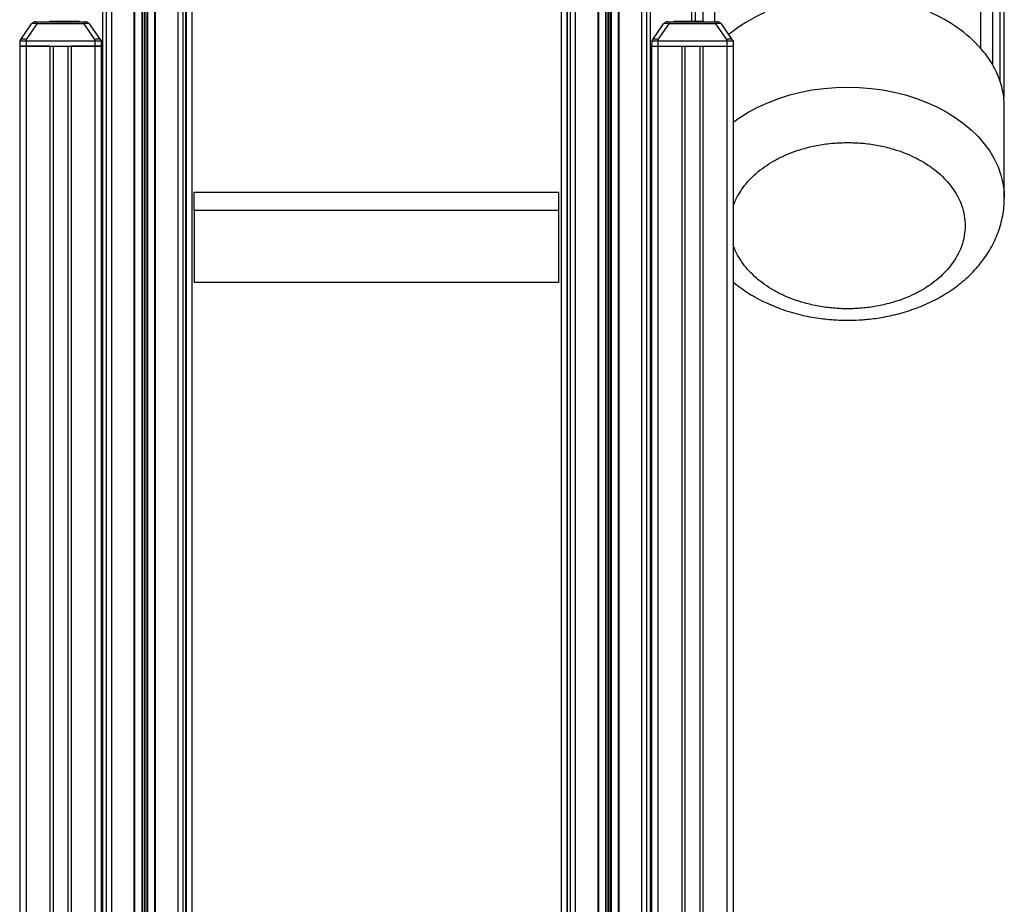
# Model space of a CAD drawing. Header units: millimetres. Extents: x 0 to 420, y 0 to 297.
# Tile 27 of 30: x 287 to 341, y 217 to 266. Entities that reach past the tile are written whole.
import ezdxf

# ---------------------------------------------------------------- set-up
doc = ezdxf.new("R2010")
doc.units = ezdxf.units.MM

msp = doc.modelspace()

# ---------------------------------------------------------------- linework, layer by layer
at = {"color": 7, "linetype": 'Continuous', "lineweight": 25}
for p, q in [((291.9345, 285.5598), (291.9345, 170.4579)), ((293.1657, 285.5598), (293.1657, 170.4579)), ((294.3205, 285.5598), (294.3205, 170.4579)), ((295.5518, 285.5598), (295.5518, 170.4579)), ((317.2556, 285.5598), (317.2556, 170.4579)), ((318.4869, 285.5598), (318.4869, 170.4579)), ((319.6416, 285.5598), (319.6416, 170.4579)), ((320.8729, 285.5598), (320.8729, 170.4579)), ((291.6562, 285.3631), (291.6562, 170.2611)), ((295.83, 285.339), (295.83, 170.3801)), ((316.9773, 285.339), (316.9773, 170.3801)), ((321.1512, 285.3631), (321.1512, 170.2611)), ((293.2005, 284.0469), (293.2005, 170.2989)), ((293.5896, 284.0444), (293.5896, 170.3109)), ((293.6142, 284.0371), (293.6142, 170.3117)), ((293.7185, 283.9628), (293.7185, 170.3149)), ((293.7677, 283.9625), (293.7677, 170.3164)), ((293.8721, 284.0355), (293.8721, 170.3196)), ((293.8966, 284.0426), (293.8966, 170.3204)), ((294.2857, 284.0402), (294.2857, 170.3324)), ((318.5217, 284.0402), (318.5217, 170.3324)), ((318.9107, 284.0426), (318.9107, 170.3204)), ((318.9353, 284.0355), (318.9353, 170.3196)), ((319.0397, 283.9625), (319.0397, 170.3164)), ((319.0888, 283.9628), (319.0888, 170.3149)), ((319.1932, 284.0371), (319.1932, 170.3117)), ((319.2178, 284.0444), (319.2178, 170.3109)), ((319.6068, 284.0469), (319.6068, 170.2989)), ((295.986, 282.4513), (295.986, 169.7713)), ((316.8213, 282.4513), (316.8213, 169.7713)), ((296.0099, 281.7461), (296.0099, 169.8506)), ((316.7975, 281.7461), (316.7975, 169.8506)), ((296.317, 280.8475), (296.317, 169.8943)), ((316.4904, 280.8475), (316.4904, 169.8943)), ((324.8673, 273.9952), (324.8673, 265.5174)), ((339.3952, 273.9952), (339.3952, 264.0788)), ((324.2242, 273.1098), (324.2242, 265.5452)), ((340.0383, 273.1098), (340.0383, 263.1934)), ((291.4391, 272.7502), (291.4391, 168.5189)), ((321.3683, 168.5189), (321.3683, 272.7502)), ((323.8162, 272.2244), (323.8162, 265.5452)), ((340.4464, 272.2244), (340.4464, 262.308)), ((323.6092, 271.339), (323.6092, 265.5452)), ((340.6533, 271.339), (340.6533, 261.4226)), ((286.9888, 264.5568), (287.5783, 265.3987)), ((287.8632, 265.3987), (287.2737, 264.5568)), ((287.8062, 265.5174), (287.8632, 265.5174)), ((287.8632, 265.3987), (287.8632, 265.5174)), ((287.8632, 265.5174), (290.4406, 265.5174)), ((290.4406, 265.3987), (287.8632, 265.3987)), ((288.5549, 265.5452), (288.5549, 265.5174)), ((288.5549, 265.5452), (288.6304, 265.5452)), ((288.6304, 265.5452), (288.6304, 265.5174)), ((288.6304, 265.5452), (288.9197, 265.5452)), ((288.9149, 265.5487), (288.9149, 265.5452)), ((288.9197, 265.5452), (288.9197, 265.5174)), ((288.9197, 265.5452), (288.9538, 265.5452)), ((288.9538, 265.5174), (288.9538, 265.5452)), ((288.979, 265.5452), (290.1649, 265.5452)), ((290.1649, 265.5452), (290.1649, 265.5174)), ((290.4406, 265.5174), (290.4976, 265.5174)), ((290.4406, 265.3987), (290.4406, 265.5174)), ((291.0301, 264.5568), (290.4406, 265.3987)), ((290.7255, 265.3987), (291.3151, 264.5568)), ((321.4923, 264.5568), (322.0818, 265.3987)), ((322.3667, 265.3987), (321.7772, 264.5568)), ((322.3098, 265.5174), (322.3667, 265.5174)), ((322.3667, 265.5174), (322.3667, 265.3987)), ((322.3667, 265.5174), (324.9442, 265.5174)), ((324.9442, 265.3987), (322.3667, 265.3987)), ((322.6425, 265.5452), (322.6425, 265.5174)), ((322.932, 265.5452), (322.932, 265.5174)), ((322.932, 265.5452), (323.0101, 265.5452)), ((323.0101, 265.5452), (323.0101, 265.5174)), ((323.0101, 265.5452), (323.0396, 265.5452)), ((323.0396, 265.5452), (323.0396, 265.5174)), ((323.0396, 265.5452), (323.0523, 265.5452)), ((323.0523, 265.5174), (323.0523, 265.5452)), ((323.0523, 265.5452), (324.1769, 265.5452)), ((323.8925, 265.5452), (323.8925, 265.5487)), ((324.1769, 265.5452), (324.1769, 265.5174)), ((324.1769, 265.5452), (324.2524, 265.5452)), ((324.2524, 265.5452), (324.2524, 265.5174)), ((324.9442, 265.5174), (324.9442, 265.3987)), ((324.9442, 265.5174), (325.0011, 265.5174)), ((325.5337, 264.5568), (324.9442, 265.3987)), ((325.2291, 265.3987), (325.8186, 264.5568)), ((286.9888, 264.5568), (286.9307, 264.4739)), ((287.2737, 264.5568), (287.2737, 264.4739)), ((291.0301, 264.5568), (291.0301, 264.4739)), ((291.3151, 264.5568), (291.3731, 264.4739)), ((321.4923, 264.5568), (321.4343, 264.4739)), ((321.7772, 264.5568), (321.7772, 264.4739)), ((325.5337, 264.5568), (325.5337, 264.4739)), ((325.8186, 264.5568), (325.8766, 264.4739)), ((286.9307, 264.4739), (286.9259, 264.1957)), ((286.9259, 264.1957), (286.9259, 159.1547)), ((287.2737, 264.1957), (286.9259, 264.1957)), ((286.9259, 264.1957), (287.2737, 264.1957)), ((286.9307, 264.4739), (287.2737, 264.4739)), ((287.2737, 264.4739), (287.2737, 264.1957)), ((287.2737, 264.4739), (291.0301, 264.4739)), ((288.5745, 264.1957), (287.2737, 264.1957)), ((287.2737, 264.1957), (291.0301, 264.1957)), ((287.2737, 264.1957), (287.2737, 159.1547)), ((288.5745, 264.1957), (288.5745, 159.1547)), ((288.7484, 264.1957), (288.7484, 159.1547)), ((289.5554, 264.1957), (289.5554, 159.1547)), ((289.7293, 264.1957), (289.7293, 159.1547)), ((291.0301, 264.1957), (289.7293, 264.1957)), ((291.0301, 264.4739), (291.0301, 264.1957)), ((291.0301, 264.4739), (291.3731, 264.4739)), ((291.378, 264.1957), (291.0301, 264.1957)), ((291.0301, 264.1957), (291.378, 264.1957)), ((291.0301, 264.1957), (291.0301, 168.5046)), ((291.3731, 264.4739), (291.378, 264.1957)), ((291.378, 264.1957), (291.378, 168.5168)), ((321.4343, 264.4739), (321.4294, 264.1957)), ((321.4294, 264.1957), (321.4294, 168.5168)), ((321.4294, 264.1957), (321.7772, 264.1957)), ((321.4294, 264.1957), (321.7772, 264.1957)), ((321.4343, 264.4739), (321.7772, 264.4739)), ((321.7772, 264.4739), (321.7772, 264.1957)), ((321.7772, 264.4739), (325.5337, 264.4739)), ((321.7772, 264.1957), (323.0781, 264.1957)), ((321.7772, 264.1957), (325.5337, 264.1957)), ((321.7772, 264.1957), (321.7772, 168.5046)), ((323.0781, 264.1957), (323.0781, 159.1547)), ((323.2519, 264.1957), (323.2519, 159.1547)), ((324.0589, 264.1957), (324.0589, 159.1547)), ((324.2328, 264.1957), (324.2328, 159.1547)), ((324.2328, 264.1957), (325.5337, 264.1957)), ((325.5337, 264.4739), (325.5337, 264.1957)), ((325.5337, 264.4739), (325.8766, 264.4739)), ((325.5337, 264.1957), (325.8815, 264.1957)), ((325.5337, 264.1957), (325.8815, 264.1957)), ((325.5337, 264.1957), (325.5337, 159.1547)), ((325.8766, 264.4739), (325.8815, 264.1957)), ((325.8815, 264.1957), (325.8815, 159.1547)), ((340.6876, 255.9011), (340.6876, 260.8815)), ((296.4561, 255.2247), (296.4561, 256.2085)), ((296.4561, 256.2085), (316.3513, 256.2085)), ((316.3513, 256.2085), (316.3513, 255.2247)), ((316.3513, 255.2247), (296.4561, 255.2247)), ((296.4561, 255.2247), (296.4561, 251.2896)), ((316.3513, 255.2247), (316.3513, 251.2896)), ((316.3513, 251.2896), (296.4561, 251.2896))]:
    msp.add_line(p, q, dxfattribs=at)
at = {"color": 7, "linetype": 'Continuous', "lineweight": 25, "flags": 128}
for points in [[(325.8815, 260.0334), (326.2552, 260.299), (326.7424, 260.6006), (327.2605, 260.8753), (327.8064, 261.1216), (328.3772, 261.3379), (328.9694, 261.5231), (329.5798, 261.6761), (330.2048, 261.796), (330.8408, 261.8821), (331.4842, 261.934), (332.1313, 261.9513)], [(332.1313, 261.9513), (332.7784, 261.934), (333.4218, 261.8821), (334.0578, 261.796), (334.6827, 261.6761), (335.2931, 261.5231), (335.8853, 261.3379), (336.4561, 261.1216), (337.002, 260.8753), (337.5201, 260.6006), (338.0073, 260.299), (338.4609, 259.9721), (338.8782, 259.622), (339.2568, 259.2505), (339.5946, 258.8599), (339.8897, 258.4523), (340.1404, 258.0301), (340.3451, 257.5957), (340.5028, 257.1516), (340.6126, 256.7003), (340.6738, 256.2444), (340.6876, 255.8993)]]:
    msp.add_lwpolyline(points, dxfattribs=at)
at = {"color": 7, "linetype": 'Continuous', "lineweight": 25}
for centre, radius, start, end in [((330.9381, 258.3097), 8.3961, 113.35542, 129.16985), ((333.6045, 258.7981), 7.837, 42.36215, 67.10907), ((287.8062, 265.2391), 0.2783, 90, 145), ((290.4976, 265.2391), 0.2783, 35, 90), ((322.3098, 265.2391), 0.2783, 90, 145), ((325.0011, 265.2391), 0.2783, 35, 90), ((335.1356, 260.3089), 5.6883, 30.47029, 41.50957), ((335.8015, 260.7039), 4.9141, 19.05189, 30.43766), ((336.2332, 260.8564), 4.4562, 7.29918, 19.01045), ((336.3941, 260.8811), 4.2935, 0.00573, 7.24557)]:
    msp.add_arc(centre, radius, start, end, dxfattribs=at)
for centre, major_axis, start_param, end_param in [((287.8911, 265.2391), (0.3173, -0.152), 1.8416614, 3.077224), ((290.4127, 265.2391), (0.3173, 0.152), 0.0643687, 1.2999312), ((322.3947, 265.2391), (0.3173, -0.152), 1.8416614, 3.077224), ((324.9162, 265.2391), (0.3173, 0.152), 0.0643687, 1.2999312)]:
    msp.add_ellipse(centre, major_axis=major_axis, ratio=0.3890075, start_param=start_param, end_param=end_param, dxfattribs=at)
for points, knots in [([(322.6425, 265.5452), (322.6469, 265.5452), (322.6559, 265.5452), (322.7314, 265.5452), (322.8559, 265.5452), (322.932, 265.5452)], [0, 0, 0, 0, 0.2744297, 0.557156, 1, 1, 1, 1]), ([(287.2737, 264.5568), (287.2731, 264.557), (287.2359, 264.5651), (287.1666, 264.5771), (287.079, 264.583), (287.0164, 264.5768), (286.9944, 264.5647), (286.9889, 264.557), (286.9888, 264.5568)], [0, 0, 0, 0, 0.0045542, 0.2667515, 0.4999949, 0.7465326, 0.9954458, 1, 1, 1, 1]), ([(291.3151, 264.5568), (291.315, 264.557), (291.3092, 264.5651), (291.2865, 264.5771), (291.2221, 264.583), (291.1353, 264.5768), (291.0661, 264.5647), (291.0308, 264.557), (291.0301, 264.5568)], [0, 0, 0, 0, 0.0045542, 0.2667515, 0.4999949, 0.7465326, 0.9954458, 1, 1, 1, 1]), ([(321.7772, 264.5568), (321.7766, 264.557), (321.7394, 264.5651), (321.6701, 264.5771), (321.5826, 264.583), (321.5199, 264.5768), (321.4979, 264.5647), (321.4924, 264.557), (321.4923, 264.5568)], [0, 0, 0, 0, 0.0045542, 0.2667515, 0.4999949, 0.7465326, 0.9954458, 1, 1, 1, 1]), ([(325.8186, 264.5568), (325.8185, 264.557), (325.8127, 264.5651), (325.79, 264.5771), (325.7256, 264.583), (325.6389, 264.5768), (325.5696, 264.5647), (325.5343, 264.557), (325.5337, 264.5568)], [0, 0, 0, 0, 0.0045542, 0.2667515, 0.4999949, 0.7465326, 0.9954458, 1, 1, 1, 1]), ([(332.1313, 258.9262), (332.3921, 258.9197), (332.9219, 258.9065), (333.7161, 258.7976), (334.4425, 258.6327), (335.0883, 258.4246), (335.6527, 258.1914), (336.1847, 257.917), (336.6769, 257.6028), (337.1212, 257.2548), (337.5092, 256.8786), (337.8391, 256.4795), (338.133, 256.0229), (338.3678, 255.5092), (338.5162, 254.9477), (338.5644, 254.3886), (338.5162, 253.8295), (338.3678, 253.2679), (338.1331, 252.7543), (337.8391, 252.2976), (337.5092, 251.8985), (337.1212, 251.5223), (336.6769, 251.1743), (336.1847, 250.8602), (335.6528, 250.5858), (335.0883, 250.3525), (334.4425, 250.1446), (333.7161, 249.9787), (332.922, 249.8737), (332.1313, 249.8396), (331.3406, 249.8737), (330.5464, 249.9787), (329.8201, 250.1446), (329.1743, 250.3525), (328.6098, 250.5858), (328.0778, 250.8601), (327.5856, 251.1743), (327.1413, 251.5223), (326.7536, 251.8985), (326.4224, 252.2975), (326.1338, 252.7549), (325.9478, 253.1192), (325.8905, 253.3474), (325.8815, 253.3832)], [0, 0, 0, 0, 0.02716632, 0.05517278, 0.08396854, 0.10647812, 0.12899025, 0.1519788, 0.17496994, 0.19795848, 0.22094963, 0.24345921, 0.26597134, 0.29476485, 0.322773, 0.34993989, 0.3771045, 0.40511268, 0.43390845, 0.45641803, 0.47893016, 0.5019187, 0.52490985, 0.54789839, 0.57088953, 0.59339912, 0.61591124, 0.64470476, 0.67271291, 0.6998798, 0.7270444, 0.75505259, 0.78384835, 0.80635794, 0.82887006, 0.85185861, 0.87484975, 0.8978383, 0.92082944, 0.94333902, 0.96585115, 0.99464466, 1, 1, 1, 1]), ([(325.8815, 255.3939), (325.8905, 255.4297), (325.9478, 255.6579), (326.1338, 256.0222), (326.4224, 256.4796), (326.7536, 256.8786), (327.1413, 257.2548), (327.5856, 257.6028), (328.0778, 257.917), (328.6098, 258.1913), (329.1742, 258.4246), (329.82, 258.6326), (330.5464, 258.7976), (331.3406, 258.9065), (331.8704, 258.9197), (332.1313, 258.9262)], [0, 0, 0, 0, 0.01783413, 0.1137818, 0.18878387, 0.26379441, 0.34039238, 0.41699901, 0.49359698, 0.57020361, 0.64520568, 0.72021622, 0.81615638, 0.90948546, 1, 1, 1, 1]), ([(332.1313, 249.2244), (332.3397, 249.2275), (332.6336, 249.232), (333.0676, 249.262), (333.4392, 249.2982), (333.8793, 249.3589), (334.3372, 249.4416), (334.8105, 249.5491), (335.2904, 249.6822), (335.7711, 249.8414), (336.2477, 250.0271), (336.7158, 250.2394), (337.1716, 250.4779), (337.6117, 250.7424), (338.0328, 251.0322), (338.4319, 251.3465), (338.8061, 251.6844), (339.1528, 252.0446), (339.4695, 252.4256), (339.7538, 252.8259), (340.0039, 253.2438), (340.2178, 253.6774), (340.3938, 254.1248), (340.531, 254.584), (340.6263, 255.0531), (340.6805, 255.4928), (340.6827, 255.7756), (340.6837, 255.8989)], [0, 0, 0, 0, 0.0479788, 0.0676621, 0.1002902, 0.1341781, 0.1705293, 0.2084551, 0.2476007, 0.2876844, 0.3285064, 0.3699173, 0.4117942, 0.4540356, 0.4965534, 0.5392668, 0.5821006, 0.6249862, 0.6678654, 0.7106946, 0.7534495, 0.7961291, 0.838757, 0.8813815, 0.9240733, 0.9669233, 1, 1, 1, 1]), ([(325.8815, 251.3158), (325.9831, 251.2322), (326.2202, 251.0372), (326.6243, 250.7598), (327.086, 250.4798), (327.5704, 250.2272), (328.0731, 250.002), (328.5908, 249.8054), (329.119, 249.6378), (329.6513, 249.5001), (330.1749, 249.3931), (330.6602, 249.3183), (331.0859, 249.271), (331.4876, 249.2407), (331.8288, 249.2263), (332.0522, 249.2249), (332.1313, 249.2244)], [0, 0, 0, 0, 0.06226604, 0.14533948, 0.22853022, 0.31168165, 0.39463276, 0.47718735, 0.55908297, 0.63987232, 0.71854833, 0.79213387, 0.85285911, 0.90374933, 0.96596263, 1, 1, 1, 1])]:
    msp.add_open_spline(points, degree=3, knots=knots, dxfattribs=at)

doc.saveas('drawing.dxf')
